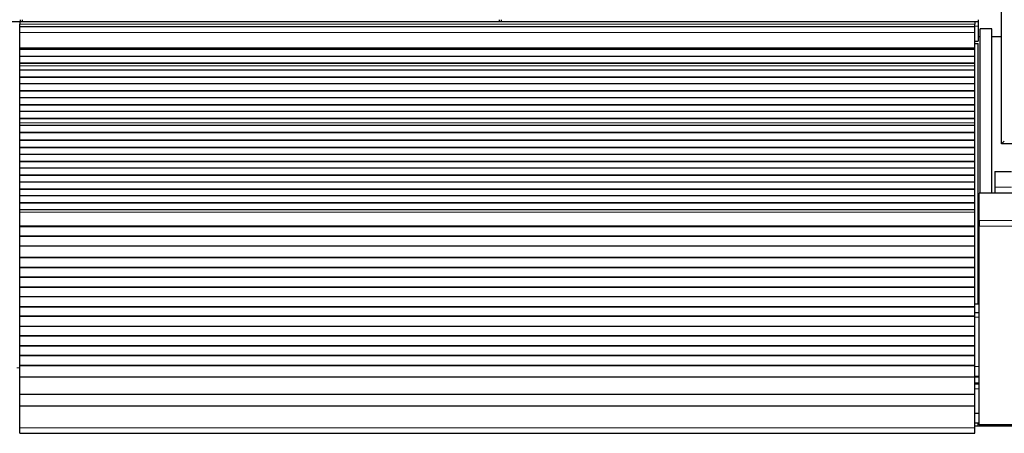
# Model space of a CAD drawing. Header units: inches. Extents: x 0 to 20790, y -12 to 14700.
# Tile 106 of 184: x 4811 to 5818, y 11572 to 11995. Entities that reach past the tile are written whole.
import ezdxf

# ---------------------------------------------------------------- set-up
doc = ezdxf.new("R2010")
doc.units = ezdxf.units.IN
doc.layers.add('1', color=7, linetype='Continuous', true_color=0xffffff)

msp = doc.modelspace()

# ---------------------------------------------------------------- linework, layer by layer
at = {"layer": '1', "color": 2, "linetype": 'Continuous', "lineweight": 25}
for p, q in [((5815.169, 11867.824), (5815.169, 12667.824)), ((4323.169, 11992.719), (4811.169, 11992.719)), ((5787.669, 11992.324), (4810.669, 11992.324)), ((4810.669, 11992.324), (4810.669, 11989.96)), ((4810.669, 11987.324), (4810.669, 11989.96)), ((4810.669, 11981.466), (4810.669, 11987.324)), ((5787.669, 11987.324), (4810.669, 11987.324)), ((4811.169, 11994.649), (4811.169, 11992.719)), ((4811.169, 11992.719), (4811.169, 11992.324)), ((4813.169, 11994.649), (4813.169, 11992.719)), ((4813.169, 11992.719), (4813.169, 11992.324)), ((4813.169, 11992.719), (5301.169, 11992.719)), ((5301.169, 11994.649), (5301.169, 11992.719)), ((5301.169, 11992.719), (5301.169, 11992.324)), ((5303.169, 11994.649), (5303.169, 11992.719)), ((5303.169, 11992.719), (5303.169, 11992.324)), ((5303.169, 11992.719), (5791.169, 11992.719)), ((5787.669, 11992.324), (5787.669, 11989.96)), ((5787.669, 11987.324), (5787.669, 11989.96)), ((5787.669, 11981.466), (5787.669, 11987.324)), ((5791.169, 11994.649), (5791.169, 11992.719)), ((5791.169, 11992.719), (5791.169, 11987.894)), ((5791.169, 11987.894), (5791.169, 11972.719)), ((4810.669, 11965.984), (4810.669, 11981.466)), ((5787.669, 11965.984), (5787.669, 11981.466)), ((5793.208, 11977.041), (5791.163, 11977.041)), ((5793.211, 11817.368), (5793.211, 11985.325)), ((5805.211, 11985.325), (5793.211, 11985.325)), ((5815.165, 11977.041), (5805.209, 11977.041)), ((5805.211, 11817.369), (5805.211, 11985.325)), ((5787.668, 11970.324), (5791.169, 11970.324)), ((5787.669, 11972.719), (5791.169, 11972.719)), ((5791.169, 11704.324), (5791.169, 11970.324)), ((4810.669, 11965.559), (4810.669, 11965.984)), ((4810.669, 11965.135), (4810.669, 11965.559)), ((4810.669, 11964.468), (4810.669, 11965.135)), ((5787.669, 11965.135), (4810.669, 11965.135)), ((5787.669, 11964.468), (4810.669, 11964.468)), ((4810.669, 11964.332), (4810.669, 11964.468)), ((4810.669, 11957.101), (4810.669, 11964.332)), ((5787.669, 11964.332), (4810.669, 11964.332)), ((4810.669, 11950.166), (4810.669, 11957.101)), ((5787.669, 11957.101), (4810.669, 11957.101)), ((5787.669, 11965.559), (5787.669, 11965.984)), ((5787.669, 11965.135), (5787.669, 11965.559)), ((5787.669, 11964.468), (5787.669, 11965.135)), ((5787.669, 11964.332), (5787.669, 11964.468)), ((5787.669, 11957.101), (5787.669, 11964.332)), ((5787.669, 11950.166), (5787.669, 11957.101)), ((4810.669, 11949.813), (4810.669, 11950.166)), ((5787.669, 11950.166), (4810.669, 11950.166)), ((4810.669, 11947.365), (4810.669, 11949.813)), ((5787.669, 11949.813), (4810.669, 11949.813)), ((4810.669, 11947.338), (4810.669, 11947.365)), ((4810.669, 11943.144), (4810.669, 11947.338)), ((5787.669, 11949.813), (5787.669, 11950.166)), ((5787.669, 11947.365), (5787.669, 11949.813)), ((5787.669, 11947.338), (5787.669, 11947.365)), ((5787.669, 11943.144), (5787.669, 11947.338)), ((4810.669, 11936.073), (4810.669, 11943.144)), ((5787.669, 11943.144), (4810.669, 11943.144)), ((5787.669, 11936.073), (5787.669, 11943.144)), ((5787.669, 11936.073), (4810.669, 11936.073)), ((4810.669, 11935.719), (4810.669, 11936.073)), ((4810.669, 11929.002), (4810.669, 11935.719)), ((5787.669, 11935.719), (4810.669, 11935.719)), ((4810.669, 11921.931), (4810.669, 11929.002)), ((5787.669, 11929.002), (4810.669, 11929.002)), ((5787.669, 11935.719), (5787.669, 11936.073)), ((5787.669, 11929.002), (5787.669, 11935.719)), ((5787.669, 11921.931), (5787.669, 11929.002)), ((4810.669, 11921.577), (4810.669, 11921.931)), ((5787.669, 11921.931), (4810.669, 11921.931)), ((4810.669, 11914.86), (4810.669, 11921.577)), ((5787.669, 11921.577), (4810.669, 11921.577)), ((5787.669, 11921.577), (5787.669, 11921.931)), ((5787.669, 11914.86), (5787.669, 11921.577)), ((4810.669, 11907.789), (4810.669, 11914.86)), ((5787.669, 11914.86), (4810.669, 11914.86)), ((4810.669, 11907.435), (4810.669, 11907.789)), ((5787.669, 11907.789), (4810.669, 11907.789)), ((4810.669, 11900.718), (4810.669, 11907.435)), ((5787.669, 11907.435), (4810.669, 11907.435)), ((5787.669, 11907.789), (5787.669, 11914.86)), ((5787.669, 11907.435), (5787.669, 11907.789)), ((5787.669, 11900.718), (5787.669, 11907.435)), ((4810.669, 11893.647), (4810.669, 11900.718)), ((5787.669, 11900.718), (4810.669, 11900.718)), ((5787.669, 11893.647), (5787.669, 11900.718)), ((4810.669, 11893.293), (4810.669, 11893.647)), ((5787.669, 11893.647), (4810.669, 11893.647)), ((4810.669, 11889.099), (4810.669, 11893.293)), ((5787.669, 11893.293), (4810.669, 11893.293)), ((4810.669, 11889.072), (4810.669, 11889.099)), ((4810.669, 11886.528), (4810.669, 11889.072)), ((4810.669, 11886.521), (4810.669, 11886.528)), ((5787.669, 11886.528), (4810.669, 11886.528)), ((4810.669, 11879.316), (4810.669, 11886.521)), ((5787.669, 11886.521), (4810.669, 11886.521)), ((5787.669, 11893.293), (5787.669, 11893.647)), ((5787.669, 11889.099), (5787.669, 11893.293)), ((5787.669, 11889.072), (5787.669, 11889.099)), ((5787.669, 11886.528), (5787.669, 11889.072)), ((5787.669, 11886.521), (5787.669, 11886.528)), ((5787.669, 11879.316), (5787.669, 11886.521)), ((4810.669, 11878.962), (4810.669, 11879.316)), ((5787.669, 11879.316), (4810.669, 11879.316)), ((4810.669, 11871.44), (4810.669, 11878.962)), ((5787.669, 11878.962), (4810.669, 11878.962)), ((5787.669, 11878.962), (5787.669, 11879.316)), ((5787.669, 11871.44), (5787.669, 11878.962)), ((4810.669, 11871.019), (4810.669, 11871.44)), ((5787.669, 11871.44), (4810.669, 11871.44)), ((4810.669, 11863.948), (4810.669, 11871.019)), ((5787.669, 11871.019), (4810.669, 11871.019)), ((5787.669, 11871.019), (5787.669, 11871.44)), ((5787.669, 11863.948), (5787.669, 11871.019)), ((5817.969, 11870.624), (5815.169, 11867.824)), ((5837.169, 11867.824), (5815.169, 11867.824)), ((4810.669, 11863.595), (4810.669, 11863.948)), ((5787.669, 11863.948), (4810.669, 11863.948)), ((4810.669, 11856.877), (4810.669, 11863.595)), ((5787.669, 11863.595), (4810.669, 11863.595)), ((4810.669, 11849.806), (4810.669, 11856.877)), ((5787.669, 11856.877), (4810.669, 11856.877)), ((5787.669, 11863.595), (5787.669, 11863.948)), ((5787.669, 11856.877), (5787.669, 11863.595)), ((5787.669, 11849.806), (5787.669, 11856.877)), ((4810.669, 11849.452), (4810.669, 11849.806)), ((5787.669, 11849.806), (4810.669, 11849.806)), ((4810.669, 11842.735), (4810.669, 11849.452)), ((5787.669, 11849.452), (4810.669, 11849.452)), ((5787.669, 11849.452), (5787.669, 11849.806)), ((5787.669, 11842.735), (5787.669, 11849.452)), ((4810.669, 11835.664), (4810.669, 11842.735)), ((5787.669, 11842.735), (4810.669, 11842.735)), ((5787.669, 11835.664), (5787.669, 11842.735)), ((5808.169, 11839.324), (5808.169, 11823.324)), ((5808.169, 11839.324), (5825.17, 11839.324)), ((4810.669, 11835.31), (4810.669, 11835.664)), ((5787.669, 11835.664), (4810.669, 11835.664)), ((4810.669, 11828.593), (4810.669, 11835.31)), ((5787.669, 11835.31), (4810.669, 11835.31)), ((4810.669, 11821.522), (4810.669, 11828.593)), ((5787.669, 11828.593), (4810.669, 11828.593)), ((5787.669, 11835.31), (5787.669, 11835.664)), ((5787.669, 11828.593), (5787.669, 11835.31)), ((5787.669, 11821.522), (5787.669, 11828.593)), ((4810.669, 11821.168), (4810.669, 11821.522)), ((5787.669, 11821.522), (4810.669, 11821.522)), ((4810.669, 11814.451), (4810.669, 11821.168)), ((5787.669, 11821.168), (4810.669, 11821.168)), ((5787.669, 11821.168), (5787.669, 11821.522)), ((5787.669, 11814.451), (5787.669, 11821.168)), ((5792.169, 11789.354), (5792.169, 11817.368)), ((6282.169, 11817.368), (5792.169, 11817.368)), ((5808.169, 11823.324), (5808.169, 11817.325)), ((4810.669, 11807.38), (4810.669, 11814.451)), ((5787.669, 11814.451), (4810.669, 11814.451)), ((4810.669, 11807.026), (4810.669, 11807.38)), ((5787.669, 11807.38), (4810.669, 11807.38)), ((4810.669, 11800.309), (4810.669, 11807.026)), ((5787.669, 11807.026), (4810.669, 11807.026)), ((5787.669, 11807.38), (5787.669, 11814.451)), ((5787.669, 11807.026), (5787.669, 11807.38)), ((5787.669, 11800.309), (5787.669, 11807.026)), ((5787.669, 11800.309), (4810.669, 11800.309)), ((4810.669, 11798.035), (4810.669, 11800.309)), ((4810.669, 11783.893), (4810.669, 11798.035)), ((5787.669, 11798.035), (5787.669, 11800.309)), ((5787.669, 11783.893), (5787.669, 11798.035)), ((5792.169, 11789.354), (5792.169, 11783.697)), ((4810.669, 11783.177), (4810.669, 11783.893)), ((4810.669, 11782.927), (4810.669, 11783.177)), ((5787.669, 11783.177), (4810.669, 11783.177)), ((4810.669, 11773.427), (4810.669, 11782.927)), ((5787.669, 11782.927), (4810.669, 11782.927)), ((5787.669, 11783.177), (5787.669, 11783.893)), ((5787.669, 11782.927), (5787.669, 11783.177)), ((5787.669, 11773.427), (5787.669, 11782.927)), ((5792.169, 11580.339), (5792.169, 11783.697)), ((4810.669, 11773.177), (4810.669, 11773.427)), ((5787.669, 11773.427), (4810.669, 11773.427)), ((4810.669, 11763.177), (4810.669, 11773.177)), ((5787.669, 11773.177), (4810.669, 11773.177)), ((5787.669, 11773.177), (5787.669, 11773.427)), ((5787.669, 11763.177), (5787.669, 11773.177)), ((4810.669, 11751.427), (4810.669, 11763.177)), ((5787.669, 11763.177), (4810.669, 11763.177)), ((5787.669, 11751.427), (5787.669, 11763.177)), ((4810.669, 11751.177), (4810.669, 11751.427)), ((5787.669, 11751.427), (4810.669, 11751.427)), ((4810.669, 11741.177), (4810.669, 11751.177)), ((5787.669, 11751.177), (4810.669, 11751.177)), ((5787.669, 11751.177), (5787.669, 11751.427)), ((5787.669, 11741.177), (5787.669, 11751.177)), ((4810.669, 11740.927), (4810.669, 11741.177)), ((5787.669, 11741.177), (4810.669, 11741.177)), ((4810.669, 11731.427), (4810.669, 11740.927)), ((5787.669, 11740.927), (4810.669, 11740.927)), ((5787.669, 11740.927), (5787.669, 11741.177)), ((5787.669, 11731.427), (5787.669, 11740.927)), ((5792.167, 11736.624), (5791.163, 11736.624)), ((4810.669, 11731.177), (4810.669, 11731.427)), ((5787.669, 11731.427), (4810.669, 11731.427)), ((4810.669, 11721.177), (4810.669, 11731.177)), ((5787.669, 11731.177), (4810.669, 11731.177)), ((5787.669, 11731.177), (5787.669, 11731.427)), ((5787.669, 11721.177), (5787.669, 11731.177)), ((4810.669, 11720.927), (4810.669, 11721.177)), ((5787.669, 11721.177), (4810.669, 11721.177)), ((5787.669, 11720.927), (4810.669, 11720.927)), ((4810.669, 11711.427), (4810.669, 11720.927)), ((5787.669, 11720.927), (5787.669, 11721.177)), ((5787.669, 11711.427), (5787.669, 11720.927)), ((4810.669, 11711.177), (4810.669, 11711.427)), ((5787.669, 11711.427), (4810.669, 11711.427)), ((4810.669, 11701.177), (4810.669, 11711.177)), ((5787.669, 11711.177), (4810.669, 11711.177)), ((5787.669, 11711.177), (5787.669, 11711.427)), ((5787.669, 11701.177), (5787.669, 11711.177)), ((4810.669, 11700.927), (4810.669, 11701.177)), ((5787.669, 11701.177), (4810.669, 11701.177)), ((5787.669, 11700.927), (4810.669, 11700.927)), ((4810.669, 11691.427), (4810.669, 11700.927)), ((5787.669, 11704.324), (5791.169, 11704.324)), ((5787.669, 11700.927), (5787.669, 11701.177)), ((5787.669, 11691.427), (5787.669, 11700.927)), ((5787.669, 11695.324), (5792.169, 11695.324)), ((4810.669, 11691.177), (4810.669, 11691.427)), ((5787.669, 11691.427), (4810.669, 11691.427)), ((4810.669, 11681.177), (4810.669, 11691.177)), ((5787.669, 11691.177), (4810.669, 11691.177)), ((5787.669, 11691.177), (5787.669, 11691.427)), ((5787.669, 11681.177), (5787.669, 11691.177)), ((4810.669, 11680.927), (4810.669, 11681.177)), ((5787.669, 11681.177), (4810.669, 11681.177)), ((5787.669, 11680.927), (4810.669, 11680.927)), ((4810.669, 11671.427), (4810.669, 11680.927)), ((5787.669, 11680.927), (5787.669, 11681.177)), ((5787.669, 11671.427), (5787.669, 11680.927)), ((4810.669, 11671.177), (4810.669, 11671.427)), ((5787.669, 11671.427), (4810.669, 11671.427)), ((4810.669, 11661.177), (4810.669, 11671.177)), ((5787.669, 11671.177), (4810.669, 11671.177)), ((5787.669, 11671.177), (5787.669, 11671.427)), ((5787.669, 11661.177), (5787.669, 11671.177)), ((5787.669, 11661.177), (4810.669, 11661.177)), ((4810.669, 11660.927), (4810.669, 11661.177)), ((4810.669, 11651.427), (4810.669, 11660.927)), ((5787.669, 11660.927), (4810.669, 11660.927)), ((5787.669, 11660.927), (5787.669, 11661.177)), ((5787.669, 11651.427), (5787.669, 11660.927)), ((4810.669, 11651.177), (4810.669, 11651.427)), ((5787.669, 11651.427), (4810.669, 11651.427)), ((4810.669, 11641.177), (4810.669, 11651.177)), ((5787.669, 11651.177), (4810.669, 11651.177)), ((5787.669, 11651.177), (5787.669, 11651.427)), ((5787.669, 11641.177), (5787.669, 11651.177)), ((4810.669, 11640.927), (4810.669, 11641.177)), ((5787.669, 11641.177), (4810.669, 11641.177)), ((4810.669, 11629.194), (4810.669, 11640.927)), ((5787.669, 11640.927), (4810.669, 11640.927)), ((5787.669, 11640.927), (5787.669, 11641.177)), ((5787.669, 11629.194), (5787.669, 11640.927)), ((4810.669, 11611.382), (4810.669, 11629.194)), ((5787.669, 11629.194), (4810.669, 11629.194)), ((5787.665, 11630.324), (5792.166, 11630.324)), ((5787.669, 11611.382), (5787.669, 11629.194)), ((5787.669, 11622.324), (5792.169, 11622.324)), ((4810.669, 11599.422), (4810.669, 11611.382)), ((5787.669, 11611.382), (4810.669, 11611.382)), ((5787.669, 11599.422), (5787.669, 11611.382)), ((4810.669, 11577.559), (4810.669, 11599.422)), ((5787.669, 11599.422), (4810.669, 11599.422)), ((5787.669, 11577.559), (5787.669, 11599.422)), ((5787.667, 11592.324), (5792.166, 11592.324)), ((4810.669, 11571.839), (4810.669, 11577.559)), ((5791.169, 11582.324), (5787.666, 11582.324)), ((5787.669, 11571.839), (5787.669, 11577.559)), ((6283.169, 11579.281), (5787.674, 11579.281)), ((5791.169, 11579.28), (5791.169, 11582.324)), ((6282.169, 11580.339), (5792.169, 11580.339)), ((5793.211, 11579.281), (5793.211, 11580.34)), ((5805.211, 11579.281), (5805.211, 11580.34)), ((5805.211, 11580.34), (5805.211, 11579.281)), ((4810.669, 11571.839), (5787.669, 11571.839))]:
    msp.add_line(p, q, dxfattribs=at)
at = {"layer": '1', "color": 110, "linetype": 'Continuous', "lineweight": 13}
for p, q in [((5787.669, 11989.96), (4810.669, 11989.96)), ((5787.669, 11987.894), (5791.169, 11987.894)), ((5787.669, 11981.466), (4810.669, 11981.466)), ((5787.669, 11965.984), (4810.669, 11965.984)), ((5787.669, 11965.559), (4810.669, 11965.559)), ((5787.669, 11947.365), (4810.669, 11947.365)), ((5787.669, 11947.338), (4810.669, 11947.338)), ((5787.669, 11889.099), (4810.669, 11889.099)), ((5787.669, 11889.072), (4810.669, 11889.072)), ((5808.169, 11823.324), (5825.17, 11823.324)), ((5787.669, 11798.035), (4810.669, 11798.035)), ((6282.169, 11789.354), (5792.169, 11789.354)), ((5787.669, 11783.893), (4810.669, 11783.893)), ((6282.169, 11783.697), (5792.169, 11783.697)), ((5792.169, 11690.499), (5787.669, 11690.499)), ((4810.671, 11638.774), (4807.67, 11638.774)), ((5787.663, 11639.975), (5792.168, 11639.975)), ((5792.169, 11629.387), (5787.668, 11629.387)), ((5787.667, 11623.261), (5792.168, 11623.261)), ((5792.169, 11617.324), (5787.669, 11617.324)), ((5787.669, 11577.559), (4810.669, 11577.559))]:
    msp.add_line(p, q, dxfattribs=at)

doc.saveas('drawing.dxf')
